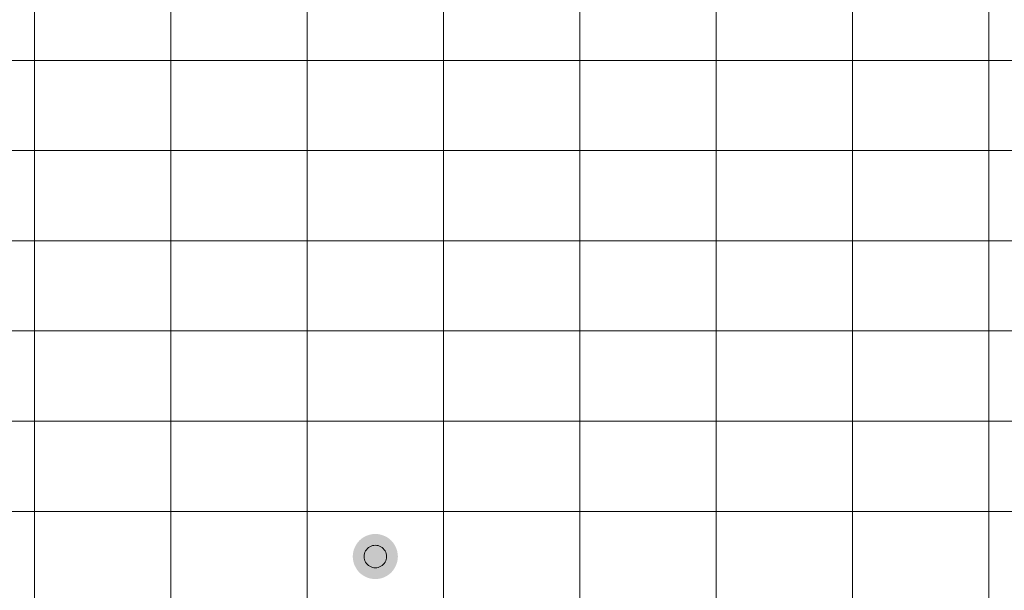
# Model space of a CAD drawing. Header units: millimetres. Extents: x 0 to 138, y 0 to 47.
# Tile 160 of 167: x 94.15 to 99.62, y 26.51 to 29.68. Entities that reach past the tile are written whole.
import ezdxf

# ---------------------------------------------------------------- set-up
doc = ezdxf.new("R2010")
doc.units = ezdxf.units.MM
doc.layers.add('PDF_Geomertry', color=7, linetype='Continuous')
doc.layers.add('PDF_Solid Fills', color=7, linetype='Continuous')

msp = doc.modelspace()

# ---------------------------------------------------------------- hatches: boundary and pattern name
at = {"layer": 'PDF_Solid Fills', "transparency": 33554559}
for points in [[(96.1269, 26.6976), (96.0278, 26.7735), (96.0386, 26.7859)], [(96.1269, 26.6976), (96.0386, 26.7859), (96.0508, 26.7966)], [(96.1269, 26.6976), (96.0508, 26.7966), (96.0645, 26.8059)], [(96.1269, 26.6976), (96.0645, 26.8059), (96.0792, 26.8127)], [(96.1269, 26.6976), (96.0792, 26.8127), (96.0945, 26.8182)], [(96.1269, 26.6976), (96.0945, 26.8182), (96.1106, 26.8216)], [(96.1269, 26.6976), (96.1106, 26.8216), (96.1269, 26.8225)], [(96.1269, 26.6976), (96.1269, 26.8225), (96.1436, 26.8216)], [(96.1269, 26.6976), (96.1436, 26.8216), (96.1593, 26.8182)], [(96.1269, 26.6976), (96.1593, 26.8182), (96.175, 26.8127)], [(96.1269, 26.6976), (96.175, 26.8127), (96.1897, 26.8059)], [(96.1269, 26.6976), (96.1897, 26.8059), (96.2034, 26.7966)], [(96.1269, 26.6976), (96.2034, 26.7966), (96.2156, 26.7859)], [(96.1269, 26.6976), (96.2156, 26.7859), (96.2264, 26.7735)], [(96.1269, 26.6976), (96.0033, 26.7137), (96.0062, 26.7299)], [(96.1269, 26.6976), (96.0062, 26.7299), (96.0115, 26.7451)], [(96.1269, 26.6976), (96.0115, 26.7451), (96.019, 26.7598)], [(96.1269, 26.6976), (96.019, 26.7598), (96.0278, 26.7735)], [(96.1269, 26.6976), (96.2264, 26.7735), (96.2352, 26.7598)], [(96.1269, 26.6976), (96.2352, 26.7598), (96.2427, 26.7451)], [(96.1269, 26.6976), (96.2427, 26.7451), (96.248, 26.7299)], [(96.1269, 26.6976), (96.248, 26.7299), (96.2509, 26.7137)], [(96.1269, 26.6976), (96.0017, 26.6976), (96.0033, 26.7137)], [(96.1269, 26.6976), (96.0033, 26.6809), (96.0017, 26.6976)], [(96.1269, 26.6976), (96.0062, 26.6652), (96.0033, 26.6809)], [(96.1269, 26.6976), (96.0115, 26.6495), (96.0062, 26.6652)], [(96.1269, 26.6976), (96.019, 26.6348), (96.0115, 26.6495)], [(96.1269, 26.6976), (96.0278, 26.6211), (96.019, 26.6348)], [(96.1269, 26.6976), (96.0386, 26.6087), (96.0278, 26.6211)], [(96.1269, 26.6976), (96.0508, 26.5979), (96.0386, 26.6087)], [(96.1269, 26.6976), (96.0645, 26.5891), (96.0508, 26.5979)], [(96.1269, 26.6976), (96.0792, 26.5818), (96.0645, 26.5891)], [(96.1269, 26.6976), (96.0945, 26.5763), (96.0792, 26.5818)], [(96.1269, 26.6976), (96.1106, 26.5734), (96.0945, 26.5763)], [(96.1269, 26.6976), (96.1269, 26.5724), (96.1106, 26.5734)], [(96.1269, 26.6976), (96.2509, 26.7137), (96.2525, 26.6976)], [(96.1269, 26.6976), (96.1436, 26.5734), (96.1269, 26.5724)], [(96.1269, 26.6976), (96.1593, 26.5763), (96.1436, 26.5734)], [(96.1269, 26.6976), (96.175, 26.5818), (96.1593, 26.5763)], [(96.1269, 26.6976), (96.1897, 26.5891), (96.175, 26.5818)], [(96.1269, 26.6976), (96.2034, 26.5979), (96.1897, 26.5891)], [(96.1269, 26.6976), (96.2156, 26.6087), (96.2034, 26.5979)], [(96.1269, 26.6976), (96.2264, 26.6211), (96.2156, 26.6087)], [(96.1269, 26.6976), (96.2352, 26.6348), (96.2264, 26.6211)], [(96.1269, 26.6976), (96.2427, 26.6495), (96.2352, 26.6348)], [(96.1269, 26.6976), (96.248, 26.6652), (96.2427, 26.6495)], [(96.1269, 26.6976), (96.2509, 26.6809), (96.248, 26.6652)], [(96.1269, 26.6976), (96.2525, 26.6976), (96.2509, 26.6809)]]:
    msp.add_hatch(color=256, dxfattribs=at).paths.add_polyline_path(points)

# ---------------------------------------------------------------- linework, layer by layer
at = {"layer": 'PDF_Geomertry', "lineweight": 15}
for points in [[(91.2107, 27.9487), (91.967, 27.9487), (91.967, 28.449), (92.7233, 28.449), (92.7233, 28.9499), (93.4797, 28.9499), (93.4797, 29.4502), (94.236, 29.4502), (94.236, 29.9509), (94.9923, 29.9509), (94.9923, 30.4512), (95.7486, 30.4512), (95.7486, 30.952), (96.505, 30.952), (96.505, 31.4523), (97.2613, 31.4523), (97.2613, 31.9526), (98.0182, 31.9526), (98.0182, 32.4533), (98.7745, 32.4533), (98.7745, 32.9536), (99.5309, 32.9536), (99.5309, 33.4545), (100.2872, 33.4545)], [(91.2107, 27.448), (91.967, 27.448), (91.967, 27.9487), (92.7233, 27.9487), (92.7233, 28.449), (93.4797, 28.449), (93.4797, 28.9499), (94.236, 28.9499), (94.236, 29.4502), (94.9923, 29.4502), (94.9923, 29.9509), (95.7486, 29.9509), (95.7486, 30.4512), (96.505, 30.4512), (96.505, 30.952), (97.2613, 30.952), (97.2613, 31.4523), (98.0182, 31.4523), (98.0182, 31.9526), (98.7745, 31.9526), (98.7745, 32.4533), (99.5309, 32.4533), (99.5309, 32.9536), (100.2872, 32.9536)], [(91.2107, 26.9477), (91.967, 26.9477), (91.967, 27.448), (92.7233, 27.448), (92.7233, 27.9487), (93.4797, 27.9487), (93.4797, 28.449), (94.236, 28.449), (94.236, 28.9499), (94.9923, 28.9499), (94.9923, 29.4502), (95.7486, 29.4502), (95.7486, 29.9509), (96.505, 29.9509), (96.505, 30.4512), (97.2613, 30.4512), (97.2613, 30.952), (98.0182, 30.952), (98.0182, 31.4523), (98.7745, 31.4523), (98.7745, 31.9526), (99.5309, 31.9526), (99.5309, 32.4533), (100.2872, 32.4533)], [(91.2107, 26.4474), (91.967, 26.4474), (91.967, 26.9477), (92.7233, 26.9477), (92.7233, 27.448), (93.4797, 27.448), (93.4797, 27.9487), (94.236, 27.9487), (94.236, 28.449), (94.9923, 28.449), (94.9923, 28.9499), (95.7486, 28.9499), (95.7486, 29.4502), (96.505, 29.4502), (96.505, 29.9509), (97.2613, 29.9509), (97.2613, 30.4512), (98.0182, 30.4512), (98.0182, 30.952), (98.7745, 30.952), (98.7745, 31.4523), (99.5309, 31.4523), (99.5309, 31.9526), (100.2872, 31.9526)], [(91.2107, 25.9465), (91.967, 25.9465), (91.967, 26.4474), (92.7233, 26.4474), (92.7233, 26.9477), (93.4797, 26.9477), (93.4797, 27.448), (94.236, 27.448), (94.236, 27.9487), (94.9923, 27.9487), (94.9923, 28.449), (95.7486, 28.449), (95.7486, 28.9499), (96.505, 28.9499), (96.505, 29.4502), (97.2613, 29.4502), (97.2613, 29.9509), (98.0182, 29.9509), (98.0182, 30.4512), (98.7745, 30.4512), (98.7745, 30.952), (99.5309, 30.952), (99.5309, 31.4523), (100.2872, 31.4523)], [(91.2107, 25.4463), (91.967, 25.4463), (91.967, 25.9465), (92.7233, 25.9465), (92.7233, 26.4474), (93.4797, 26.4474), (93.4797, 26.9477), (94.236, 26.9477), (94.236, 27.448), (94.9923, 27.448), (94.9923, 27.9487), (95.7486, 27.9487), (95.7486, 28.449), (96.505, 28.449), (96.505, 28.9499), (97.2613, 28.9499), (97.2613, 29.4502), (98.0182, 29.4502), (98.0182, 29.9509), (98.7745, 29.9509), (98.7745, 30.4512), (99.5309, 30.4512), (99.5309, 30.952), (100.2872, 30.952)], [(91.2107, 24.9456), (91.967, 24.9456), (91.967, 25.4463), (92.7233, 25.4463), (92.7233, 25.9465), (93.4797, 25.9465), (93.4797, 26.4474), (94.236, 26.4474), (94.236, 26.9477), (94.9923, 26.9477), (94.9923, 27.448), (95.7486, 27.448), (95.7486, 27.9487), (96.505, 27.9487), (96.505, 28.449), (97.2613, 28.449), (97.2613, 28.9499), (98.0182, 28.9499), (98.0182, 29.4502), (98.7745, 29.4502), (98.7745, 29.9509), (99.5309, 29.9509), (99.5309, 30.4512), (100.2872, 30.4512)], [(91.2107, 24.4453), (91.967, 24.4453), (91.967, 24.9456), (92.7233, 24.9456), (92.7233, 25.4463), (93.4797, 25.4463), (93.4797, 25.9465), (94.236, 25.9465), (94.236, 26.4474), (94.9923, 26.4474), (94.9923, 26.9477), (95.7486, 26.9477), (95.7486, 27.448), (96.505, 27.448), (96.505, 27.9487), (97.2613, 27.9487), (97.2613, 28.449), (98.0182, 28.449), (98.0182, 28.9499), (98.7745, 28.9499), (98.7745, 29.4502), (99.5309, 29.4502), (99.5309, 29.9509), (100.2872, 29.9509)], [(91.2107, 23.9444), (91.967, 23.9444), (91.967, 24.4453), (92.7233, 24.4453), (92.7233, 24.9456), (93.4797, 24.9456), (93.4797, 25.4463), (94.236, 25.4463), (94.236, 25.9465), (94.9923, 25.9465), (94.9923, 26.4474), (95.7486, 26.4474), (95.7486, 26.9477), (96.505, 26.9477), (96.505, 27.448), (97.2613, 27.448), (97.2613, 27.9487), (98.0182, 27.9487), (98.0182, 28.449), (98.7745, 28.449), (98.7745, 28.9499), (99.5309, 28.9499), (99.5309, 29.4502), (100.2872, 29.4502)], [(91.2107, 23.4441), (91.967, 23.4441), (91.967, 23.9444), (92.7233, 23.9444), (92.7233, 24.4453), (93.4797, 24.4453), (93.4797, 24.9456), (94.236, 24.9456), (94.236, 25.4463), (94.9923, 25.4463), (94.9923, 25.9465), (95.7486, 25.9465), (95.7486, 26.4474), (96.505, 26.4474), (96.505, 26.9477), (97.2613, 26.9477), (97.2613, 27.448), (98.0182, 27.448), (98.0182, 27.9487), (98.7745, 27.9487), (98.7745, 28.449), (99.5309, 28.449), (99.5309, 28.9499), (100.2872, 28.9499)], [(91.967, 22.9434), (91.967, 23.4441), (92.7233, 23.4441), (92.7233, 23.9444), (93.4797, 23.9444), (93.4797, 24.4453), (94.236, 24.4453), (94.236, 24.9456), (94.9923, 24.9456), (94.9923, 25.4463), (95.7486, 25.4463), (95.7486, 25.9465), (96.505, 25.9465), (96.505, 26.4474), (97.2613, 26.4474), (97.2613, 26.9477), (98.0182, 26.9477), (98.0182, 27.448), (98.7745, 27.448), (98.7745, 27.9487), (99.5309, 27.9487), (99.5309, 28.449), (100.2872, 28.449)], [(92.7233, 22.9434), (92.7233, 23.4441), (93.4797, 23.4441), (93.4797, 23.9444), (94.236, 23.9444), (94.236, 24.4453), (94.9923, 24.4453), (94.9923, 24.9456), (95.7486, 24.9456), (95.7486, 25.4463), (96.505, 25.4463), (96.505, 25.9465), (97.2613, 25.9465), (97.2613, 26.4474), (98.0182, 26.4474), (98.0182, 26.9477), (98.7745, 26.9477), (98.7745, 27.448), (99.5309, 27.448), (99.5309, 27.9487), (100.2872, 27.9487)], [(93.4797, 22.9434), (93.4797, 23.4441), (94.236, 23.4441), (94.236, 23.9444), (94.9923, 23.9444), (94.9923, 24.4453), (95.7486, 24.4453), (95.7486, 24.9456), (96.505, 24.9456), (96.505, 25.4463), (97.2613, 25.4463), (97.2613, 25.9465), (98.0182, 25.9465), (98.0182, 26.4474), (98.7745, 26.4474), (98.7745, 26.9477), (99.5309, 26.9477), (99.5309, 27.448), (100.2872, 27.448)], [(94.236, 22.9434), (94.236, 23.4441), (94.9923, 23.4441), (94.9923, 23.9444), (95.7486, 23.9444), (95.7486, 24.4453), (96.505, 24.4453), (96.505, 24.9456), (97.2613, 24.9456), (97.2613, 25.4463), (98.0182, 25.4463), (98.0182, 25.9465), (98.7745, 25.9465), (98.7745, 26.4474), (99.5309, 26.4474), (99.5309, 26.9477), (100.2872, 26.9477)]]:
    msp.add_lwpolyline(points, dxfattribs=at)
at = {"layer": 'PDF_Geomertry', "lineweight": 0}
msp.add_lwpolyline([(96.0645, 26.6976), (96.0651, 26.6891), (96.0665, 26.6813), (96.0694, 26.6734), (96.073, 26.6662), (96.0773, 26.6593), (96.0828, 26.6534), (96.089, 26.6479), (96.0959, 26.643), (96.1034, 26.6397), (96.1106, 26.6371), (96.1191, 26.6352), (96.1269, 26.6348), (96.1351, 26.6352), (96.143, 26.6371), (96.1508, 26.6397), (96.1583, 26.643), (96.1652, 26.6479), (96.1714, 26.6534), (96.1769, 26.6593), (96.1813, 26.6662), (96.1848, 26.6734), (96.1877, 26.6813), (96.1891, 26.6891), (96.1897, 26.6976), (96.1891, 26.7054), (96.1877, 26.7137), (96.1848, 26.7215), (96.1813, 26.729), (96.1769, 26.7352), (96.1714, 26.7417), (96.1652, 26.747), (96.1583, 26.7515), (96.1508, 26.7554), (96.143, 26.7578), (96.1351, 26.7594), (96.1269, 26.7598), (96.1191, 26.7594), (96.1106, 26.7578), (96.1034, 26.7554), (96.0959, 26.7515), (96.089, 26.747), (96.0828, 26.7417), (96.0773, 26.7352), (96.073, 26.729), (96.0694, 26.7215), (96.0665, 26.7137), (96.0651, 26.7054), (96.0645, 26.6976)], close=True, dxfattribs=at)

doc.saveas('drawing.dxf')
